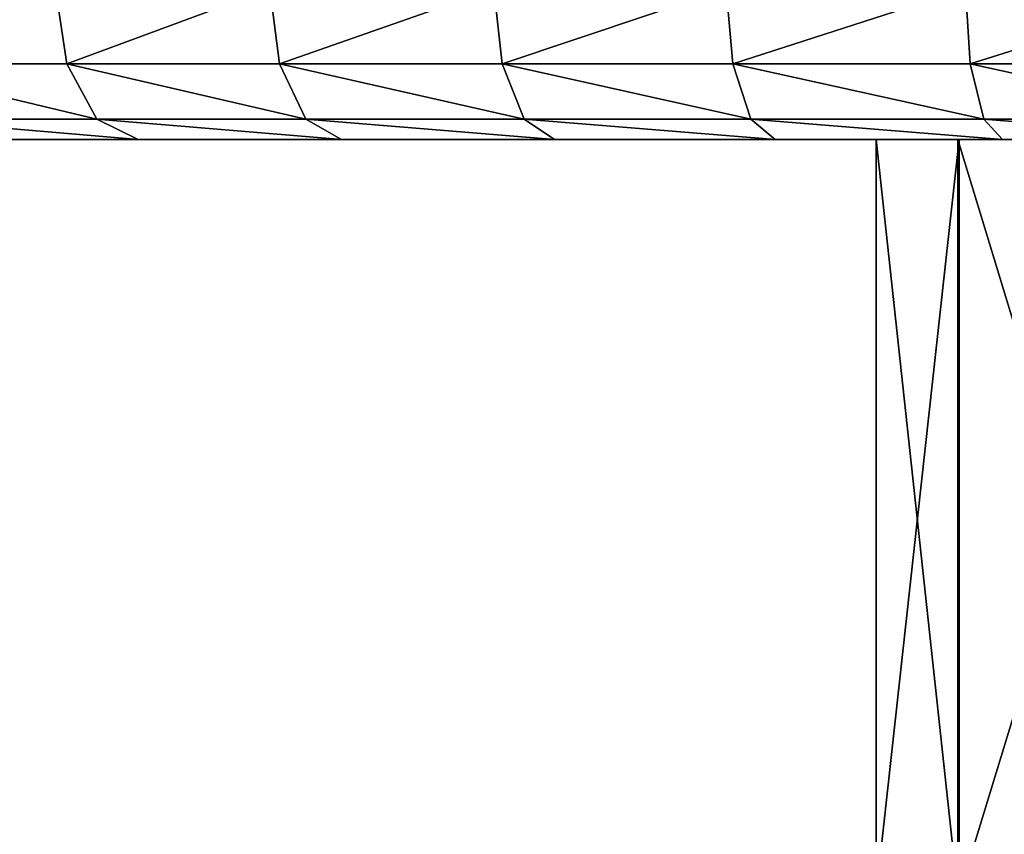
# Model space of a CAD drawing. Header units: millimetres. Extents: x -1 to 515, y 0 to 80.
# Tile 21 of 69: x 235 to 248, y 41 to 51. Entities that reach past the tile are written whole.
import ezdxf

# ---------------------------------------------------------------- set-up
doc = ezdxf.new("R2010")
doc.units = ezdxf.units.MM
doc.header["$LTSCALE"] = 25.4
doc.layers.get('0').update_dxf_attribs({"true_color": 0xff5454})

# ---------------------------------------------------------------- blocks, each defined once
blk = doc.blocks.new('STICKS-6267-9077.STL#2')
at = {"color": 250, "true_color": 0x262626}
mesh = blk.add_polyface(dxfattribs=at)
corners = [(237.665, 56.447, -33.487), (235.139, 55.447, -31.354), (234.975, 56.447, -31.566), (237.812, 55.447, -33.262)]
mesh.append_faces([[corners[k] for k in face] for face in [(0, 1, 2), (1, 0, 3)]], dxfattribs={"vtx0": -1, "color": 250})
mesh = blk.add_polyface(dxfattribs=at)
corners = [(235.139, 55.447, 31.354), (237.665, 56.447, 33.487), (234.975, 56.447, 31.566), (237.812, 55.447, 33.262)]
mesh.append_faces([[corners[k] for k in face] for face in [(0, 1, 2), (1, 0, 3)]], dxfattribs={"vtx0": -1, "color": 250})
mesh = blk.add_polyface(dxfattribs=at)
corners = [(240.505, 56.447, -35.179), (237.812, 55.447, -33.262), (237.665, 56.447, -33.487), (240.633, 55.447, -34.943)]
mesh.append_faces([[corners[k] for k in face] for face in [(0, 1, 2), (1, 0, 3)]], dxfattribs={"vtx0": -1, "color": 250})
mesh = blk.add_polyface(dxfattribs=at)
corners = [(237.812, 55.447, 33.262), (240.505, 56.447, 35.179), (237.665, 56.447, 33.487), (240.633, 55.447, 34.943)]
mesh.append_faces([[corners[k] for k in face] for face in [(0, 1, 2), (1, 0, 3)]], dxfattribs={"vtx0": -1, "color": 250})
mesh = blk.add_polyface(dxfattribs=at)
corners = [(243.475, 56.447, -36.631), (240.633, 55.447, -34.943), (240.505, 56.447, -35.179), (243.583, 55.447, -36.386)]
mesh.append_faces([[corners[k] for k in face] for face in [(0, 1, 2), (1, 0, 3)]], dxfattribs={"vtx0": -1, "color": 250})
mesh = blk.add_polyface(dxfattribs=at)
corners = [(240.633, 55.447, 34.943), (243.475, 56.447, 36.631), (240.505, 56.447, 35.179), (243.583, 55.447, 36.386)]
mesh.append_faces([[corners[k] for k in face] for face in [(0, 1, 2), (1, 0, 3)]], dxfattribs={"vtx0": -1, "color": 250})
mesh = blk.add_polyface(dxfattribs=at)
corners = [(246.555, 56.447, -37.833), (243.583, 55.447, -36.386), (243.475, 56.447, -36.631), (246.642, 55.447, -37.579)]
mesh.append_faces([[corners[k] for k in face] for face in [(0, 1, 2), (1, 0, 3)]], dxfattribs={"vtx0": -1, "color": 250})
mesh = blk.add_polyface(dxfattribs=at)
corners = [(243.583, 55.447, 36.386), (246.555, 56.447, 37.833), (243.475, 56.447, 36.631), (246.642, 55.447, 37.579)]
mesh.append_faces([[corners[k] for k in face] for face in [(0, 1, 2), (1, 0, 3)]], dxfattribs={"vtx0": -1, "color": 250})
mesh = blk.add_polyface(dxfattribs=at)
corners = [(249.724, 56.447, -38.776), (246.642, 55.447, -37.579), (246.555, 56.447, -37.833), (249.789, 55.447, -38.516)]
mesh.append_faces([[corners[k] for k in face] for face in [(0, 1, 2), (1, 0, 3)]], dxfattribs={"vtx0": -1, "color": 250})
mesh = blk.add_polyface(dxfattribs=at)
corners = [(246.642, 55.447, 37.579), (249.724, 56.447, 38.776), (246.555, 56.447, 37.833), (249.789, 55.447, 38.516)]
mesh.append_faces([[corners[k] for k in face] for face in [(0, 1, 2), (1, 0, 3)]], dxfattribs={"vtx0": -1, "color": 250})
mesh = blk.add_polyface(dxfattribs=at)
corners = [(252.959, 56.447, -39.454), (249.789, 55.447, -38.516), (249.724, 56.447, -38.776), (253.003, 55.447, -39.19)]
mesh.append_faces([[corners[k] for k in face] for face in [(0, 1, 2), (1, 0, 3)]], dxfattribs={"vtx0": -1, "color": 250})
mesh = blk.add_polyface(dxfattribs=at)
corners = [(249.789, 55.447, 38.516), (252.959, 56.447, 39.454), (249.724, 56.447, 38.776), (253.003, 55.447, 39.19)]
mesh.append_faces([[corners[k] for k in face] for face in [(0, 1, 2), (1, 0, 3)]], dxfattribs={"vtx0": -1, "color": 250})
mesh = blk.add_polyface(dxfattribs=at)
corners = [(238.212, 54.715, -32.649), (235.139, 55.447, -31.354), (237.812, 55.447, -33.262), (235.589, 54.715, -30.776)]
mesh.append_faces([[corners[k] for k in face] for face in [(0, 1, 2), (1, 0, 3)]], dxfattribs={"vtx0": -1, "color": 250})
mesh = blk.add_polyface(dxfattribs=at)
corners = [(238.212, 54.715, 32.649), (235.139, 55.447, 31.354), (235.589, 54.715, 30.776), (237.812, 55.447, 33.262)]
mesh.append_faces([[corners[k] for k in face] for face in [(0, 1, 2), (1, 0, 3)]], dxfattribs={"vtx0": -1, "color": 250})
mesh = blk.add_polyface(dxfattribs=at)
corners = [(240.981, 54.715, -34.299), (237.812, 55.447, -33.262), (240.633, 55.447, -34.943), (238.212, 54.715, -32.649)]
mesh.append_faces([[corners[k] for k in face] for face in [(0, 1, 2), (1, 0, 3)]], dxfattribs={"vtx0": -1, "color": 250})
mesh = blk.add_polyface(dxfattribs=at)
corners = [(240.981, 54.715, 34.299), (237.812, 55.447, 33.262), (238.212, 54.715, 32.649), (240.633, 55.447, 34.943)]
mesh.append_faces([[corners[k] for k in face] for face in [(0, 1, 2), (1, 0, 3)]], dxfattribs={"vtx0": -1, "color": 250})
mesh = blk.add_polyface(dxfattribs=at)
corners = [(243.877, 54.715, -35.715), (240.633, 55.447, -34.943), (243.583, 55.447, -36.386), (240.981, 54.715, -34.299)]
mesh.append_faces([[corners[k] for k in face] for face in [(0, 1, 2), (1, 0, 3)]], dxfattribs={"vtx0": -1, "color": 250})
mesh = blk.add_polyface(dxfattribs=at)
corners = [(243.877, 54.715, 35.715), (240.633, 55.447, 34.943), (240.981, 54.715, 34.299), (243.583, 55.447, 36.386)]
mesh.append_faces([[corners[k] for k in face] for face in [(0, 1, 2), (1, 0, 3)]], dxfattribs={"vtx0": -1, "color": 250})
mesh = blk.add_polyface(dxfattribs=at)
corners = [(246.88, 54.715, -36.887), (243.583, 55.447, -36.386), (246.642, 55.447, -37.579), (243.877, 54.715, -35.715)]
mesh.append_faces([[corners[k] for k in face] for face in [(0, 1, 2), (1, 0, 3)]], dxfattribs={"vtx0": -1, "color": 250})
mesh = blk.add_polyface(dxfattribs=at)
corners = [(246.88, 54.715, 36.887), (243.583, 55.447, 36.386), (243.877, 54.715, 35.715), (246.642, 55.447, 37.579)]
mesh.append_faces([[corners[k] for k in face] for face in [(0, 1, 2), (1, 0, 3)]], dxfattribs={"vtx0": -1, "color": 250})
mesh = blk.add_polyface(dxfattribs=at)
corners = [(249.969, 54.715, -37.807), (246.642, 55.447, -37.579), (249.789, 55.447, -38.516), (246.88, 54.715, -36.887)]
mesh.append_faces([[corners[k] for k in face] for face in [(0, 1, 2), (1, 0, 3)]], dxfattribs={"vtx0": -1, "color": 250})
mesh = blk.add_polyface(dxfattribs=at)
corners = [(249.969, 54.715, 37.807), (246.642, 55.447, 37.579), (246.88, 54.715, 36.887), (249.789, 55.447, 38.516)]
mesh.append_faces([[corners[k] for k in face] for face in [(0, 1, 2), (1, 0, 3)]], dxfattribs={"vtx0": -1, "color": 250})
mesh = blk.add_polyface(dxfattribs=at)
corners = [(253.124, 54.715, -38.468), (249.789, 55.447, -38.516), (253.003, 55.447, -39.19), (249.969, 54.715, -37.807)]
mesh.append_faces([[corners[k] for k in face] for face in [(0, 1, 2), (1, 0, 3)]], dxfattribs={"vtx0": -1, "color": 250})
mesh = blk.add_polyface(dxfattribs=at)
corners = [(253.124, 54.715, 38.468), (249.789, 55.447, 38.516), (249.969, 54.715, 37.807), (253.003, 55.447, 39.19)]
mesh.append_faces([[corners[k] for k in face] for face in [(0, 1, 2), (1, 0, 3)]], dxfattribs={"vtx0": -1, "color": 250})
mesh = blk.add_polyface(dxfattribs=at)
corners = [(238.759, 54.447, -31.812), (235.589, 54.715, -30.776), (238.212, 54.715, -32.649), (236.203, 54.447, -29.987)]
mesh.append_faces([[corners[k] for k in face] for face in [(0, 1, 2), (1, 0, 3)]], dxfattribs={"vtx0": -1, "color": 250})
mesh = blk.add_polyface(dxfattribs=at)
corners = [(238.759, 54.447, 31.812), (235.589, 54.715, 30.776), (236.203, 54.447, 29.987), (238.212, 54.715, 32.649)]
mesh.append_faces([[corners[k] for k in face] for face in [(0, 1, 2), (1, 0, 3)]], dxfattribs={"vtx0": -1, "color": 250})
mesh = blk.add_polyface(dxfattribs=at)
corners = [(241.457, 54.447, -33.42), (238.212, 54.715, -32.649), (240.981, 54.715, -34.299), (238.759, 54.447, -31.812)]
mesh.append_faces([[corners[k] for k in face] for face in [(0, 1, 2), (1, 0, 3)]], dxfattribs={"vtx0": -1, "color": 250})
mesh = blk.add_polyface(dxfattribs=at)
corners = [(241.457, 54.447, 33.42), (238.212, 54.715, 32.649), (238.759, 54.447, 31.812), (240.981, 54.715, 34.299)]
mesh.append_faces([[corners[k] for k in face] for face in [(0, 1, 2), (1, 0, 3)]], dxfattribs={"vtx0": -1, "color": 250})
mesh = blk.add_polyface(dxfattribs=at)
corners = [(244.279, 54.447, -34.799), (240.981, 54.715, -34.299), (243.877, 54.715, -35.715), (241.457, 54.447, -33.42)]
mesh.append_faces([[corners[k] for k in face] for face in [(0, 1, 2), (1, 0, 3)]], dxfattribs={"vtx0": -1, "color": 250})
mesh = blk.add_polyface(dxfattribs=at)
corners = [(244.279, 54.447, 34.799), (240.981, 54.715, 34.299), (241.457, 54.447, 33.42), (243.877, 54.715, 35.715)]
mesh.append_faces([[corners[k] for k in face] for face in [(0, 1, 2), (1, 0, 3)]], dxfattribs={"vtx0": -1, "color": 250})
mesh = blk.add_polyface(dxfattribs=at)
corners = [(247.204, 54.447, -35.941), (243.877, 54.715, -35.715), (246.88, 54.715, -36.887), (244.279, 54.447, -34.799)]
mesh.append_faces([[corners[k] for k in face] for face in [(0, 1, 2), (1, 0, 3)]], dxfattribs={"vtx0": -1, "color": 250})
mesh = blk.add_polyface(dxfattribs=at)
corners = [(247.204, 54.447, 35.941), (243.877, 54.715, 35.715), (244.279, 54.447, 34.799), (246.88, 54.715, 36.887)]
mesh.append_faces([[corners[k] for k in face] for face in [(0, 1, 2), (1, 0, 3)]], dxfattribs={"vtx0": -1, "color": 250})
mesh = blk.add_polyface(dxfattribs=at)
corners = [(250.215, 54.447, -36.837), (246.88, 54.715, -36.887), (249.969, 54.715, -37.807), (247.204, 54.447, -35.941)]
mesh.append_faces([[corners[k] for k in face] for face in [(0, 1, 2), (1, 0, 3)]], dxfattribs={"vtx0": -1, "color": 250})
mesh = blk.add_polyface(dxfattribs=at)
corners = [(250.215, 54.447, 36.837), (246.88, 54.715, 36.887), (247.204, 54.447, 35.941), (249.969, 54.715, 37.807)]
mesh.append_faces([[corners[k] for k in face] for face in [(0, 1, 2), (1, 0, 3)]], dxfattribs={"vtx0": -1, "color": 250})
mesh = blk.add_polyface(dxfattribs=at)
corners = [(253.288, 54.447, -37.482), (249.969, 54.715, -37.807), (253.124, 54.715, -38.468), (250.215, 54.447, -36.837)]
mesh.append_faces([[corners[k] for k in face] for face in [(0, 1, 2), (1, 0, 3)]], dxfattribs={"vtx0": -1, "color": 250})
mesh = blk.add_polyface(dxfattribs=at)
corners = [(253.288, 54.447, 37.482), (249.969, 54.715, 37.807), (250.215, 54.447, 36.837), (253.124, 54.715, 38.468)]
mesh.append_faces([[corners[k] for k in face] for face in [(0, 1, 2), (1, 0, 3)]], dxfattribs={"vtx0": -1, "color": 250})
mesh = blk.add_polyface(dxfattribs=at)
corners = [(262.681, 54.447, -37.87), (256.405, 54.447, -37.87), (259.543, 54.447, -38), (265.798, 54.447, -37.482), (253.288, 54.447, -37.482), (268.871, 54.447, -36.837), (250.215, 54.447, -36.837), (271.882, 54.447, -35.941), (247.204, 54.447, -35.941), (274.807, 54.447, -34.799), (244.279, 54.447, -34.799), (277.629, 54.447, -33.42), (241.457, 54.447, -33.42), (280.327, 54.447, -31.812), (238.759, 54.447, -31.812), (282.883, 54.447, -29.987), (236.203, 54.447, -29.987), (285.28, 54.447, -27.958), (233.806, 54.447, -27.958), (287.501, 54.447, -25.737), (231.585, 54.447, -25.737), (289.53, 54.447, -23.34), (229.556, 54.447, -23.34), (291.355, 54.447, -20.784), (227.731, 54.447, -20.784), (292.963, 54.447, -18.086), (226.123, 54.447, -18.086), (294.342, 54.447, -15.264), (224.744, 54.447, -15.264), (295.484, 54.447, -12.339), (223.602, 54.447, -12.339), (296.38, 54.447, -9.328), (222.706, 54.447, -9.328), (297.025, 54.447, -6.255), (222.061, 54.447, -6.255), (297.413, 54.447, -3.138), (221.673, 54.447, -3.138), (297.543, 54.447), (221.543, 54.447), (221.673, 54.447, 3.138), (297.413, 54.447, 3.138), (297.025, 54.447, 6.255), (222.061, 54.447, 6.255), (296.38, 54.447, 9.328), (222.706, 54.447, 9.328), (295.484, 54.447, 12.339), (223.602, 54.447, 12.339), (294.342, 54.447, 15.264), (224.744, 54.447, 15.264), (292.963, 54.447, 18.086), (226.123, 54.447, 18.086), (291.355, 54.447, 20.784), (227.731, 54.447, 20.784), (289.53, 54.447, 23.34), (229.556, 54.447, 23.34), (287.501, 54.447, 25.737), (231.585, 54.447, 25.737), (285.28, 54.447, 27.958), (233.806, 54.447, 27.958), (282.883, 54.447, 29.987), (236.203, 54.447, 29.987), (280.327, 54.447, 31.812), (238.759, 54.447, 31.812), (277.629, 54.447, 33.42), (241.457, 54.447, 33.42), (274.807, 54.447, 34.799), (244.279, 54.447, 34.799), (271.882, 54.447, 35.941), (247.204, 54.447, 35.941), (268.871, 54.447, 36.837), (250.215, 54.447, 36.837), (265.798, 54.447, 37.482), (253.288, 54.447, 37.482), (262.681, 54.447, 37.87), (256.405, 54.447, 37.87), (259.543, 54.447, 38)]
mesh.append_faces([[corners[k] for k in face] for face in [(0, 1, 2), (74, 73, 75)]], dxfattribs={"vtx0": -1, "color": 250})
mesh.append_faces([[corners[k] for k in face] for face in [(1, 3, 4), (4, 5, 6), (6, 7, 8), (8, 9, 10), (10, 11, 12), (12, 13, 14), (14, 15, 16), (16, 17, 18), (18, 19, 20), (20, 21, 22), (22, 23, 24), (24, 25, 26), (26, 27, 28), (28, 29, 30), (30, 31, 32), (32, 33, 34), (34, 35, 36), (36, 37, 38), (38, 37, 39), (39, 41, 42), (42, 43, 44), (44, 45, 46), (46, 47, 48), (48, 49, 50), (50, 51, 52), (52, 53, 54), (54, 55, 56), (56, 57, 58), (58, 59, 60), (60, 61, 62), (62, 63, 64), (64, 65, 66), (66, 67, 68), (68, 69, 70), (70, 71, 72), (72, 73, 74)]], dxfattribs={"vtx0": -1, "vtx1": -1, "color": 250})
mesh.append_faces([[corners[k] for k in face] for face in [(1, 0, 3), (4, 3, 5), (6, 5, 7), (8, 7, 9), (10, 9, 11), (12, 11, 13), (14, 13, 15), (16, 15, 17), (18, 17, 19), (20, 19, 21), (22, 21, 23), (24, 23, 25), (26, 25, 27), (28, 27, 29), (30, 29, 31), (32, 31, 33), (34, 33, 35), (36, 35, 37), (39, 37, 40), (39, 40, 41), (42, 41, 43), (44, 43, 45), (46, 45, 47), (48, 47, 49), (50, 49, 51), (52, 51, 53), (54, 53, 55), (56, 55, 57), (58, 57, 59), (60, 59, 61), (62, 61, 63), (64, 63, 65), (66, 65, 67), (68, 67, 69), (70, 69, 71), (72, 71, 73)]], dxfattribs={"vtx0": -1, "vtx2": -1, "color": 250})
mesh = blk.add_polyface(dxfattribs=at)
corners = [(249.641, 54.447, 4.791), (248.543, 44.447, 0.02), (249.641, 44.447, 4.791), (248.543, 54.447, 0.02)]
mesh.append_faces([[corners[k] for k in face] for face in [(0, 1, 2), (1, 0, 3)]], dxfattribs={"vtx0": -1, "color": 250})
mesh = blk.add_polyface(dxfattribs=at)
corners = [(248.543, 54.447, 0.02), (249.624, 44.447, -4.755), (248.543, 44.447, 0.02), (249.624, 54.447, -4.755)]
mesh.append_faces([[corners[k] for k in face] for face in [(0, 1, 2), (1, 0, 3)]], dxfattribs={"vtx0": -1, "color": 250})
mesh = blk.add_polyface(dxfattribs=at)
corners = [(257.076, 54.447, -10.72), (266.386, 54.447, -8.613), (261.971, 54.447, -10.729), (252.669, 54.447, -8.588), (269.445, 54.447, -4.791), (249.624, 54.447, -4.755), (270.543, 54.447, -0.02), (248.543, 54.447, 0.02), (269.462, 54.447, 4.755), (249.641, 54.447, 4.791), (266.417, 54.447, 8.588), (252.7, 54.447, 8.613), (262.01, 54.447, 10.72), (257.115, 54.447, 10.729)]
mesh.append_faces([[corners[k] for k in face] for face in [(0, 1, 2), (12, 11, 13)]], dxfattribs={"vtx0": -1, "color": 250})
mesh.append_faces([[corners[k] for k in face] for face in [(1, 3, 4), (4, 5, 6), (6, 7, 8), (8, 9, 10), (10, 11, 12)]], dxfattribs={"vtx0": -1, "vtx1": -1, "color": 250})
mesh.append_faces([[corners[k] for k in face] for face in [(1, 0, 3), (4, 3, 5), (6, 5, 7), (8, 7, 9), (10, 9, 11)]], dxfattribs={"vtx0": -1, "vtx2": -1, "color": 250})
mesh = blk.add_polyface(dxfattribs=at)
corners = [(249.624, 54.447, -4.755), (252.669, 44.447, -8.588), (249.624, 44.447, -4.755), (252.669, 54.447, -8.588)]
mesh.append_faces([[corners[k] for k in face] for face in [(0, 1, 2), (1, 0, 3)]], dxfattribs={"vtx0": -1, "color": 250})
mesh = blk.add_polyface(dxfattribs=at)
corners = [(252.7, 54.447, 8.613), (249.641, 44.447, 4.791), (252.7, 44.447, 8.613), (249.641, 54.447, 4.791)]
mesh.append_faces([[corners[k] for k in face] for face in [(0, 1, 2), (1, 0, 3)]], dxfattribs={"vtx0": -1, "color": 250})
blk = doc.blocks.new('Grupuj#4')
at = {"color": 0}
blk.add_blockref('STICKS-6267-9077.STL#2', (-1.445, -4.595, 41.971), dxfattribs=at)

msp = doc.modelspace()

# ---------------------------------------------------------------- block references
at = {"color": 0}
msp.add_blockref('Grupuj#4', (-1.192, -0.12, 0.883), dxfattribs=at)

doc.saveas('drawing.dxf')
